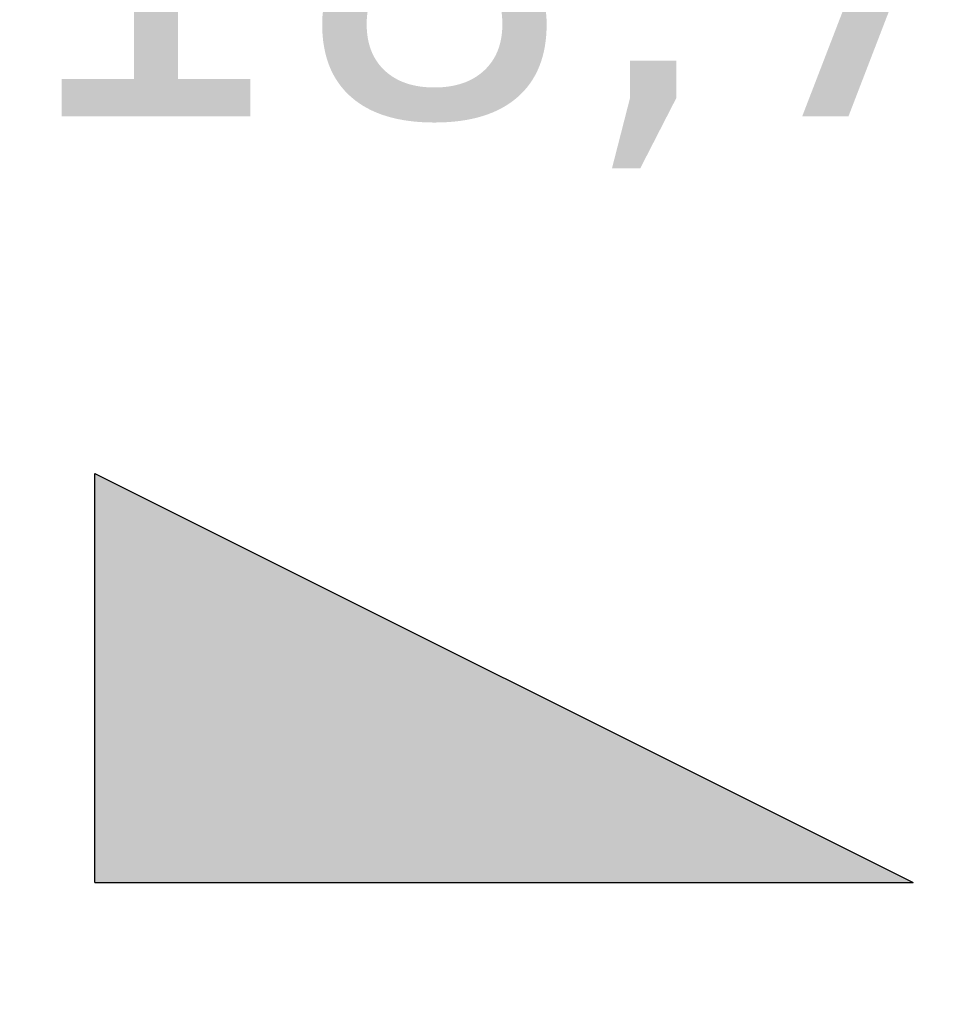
# Model space of a CAD drawing. Header units: millimetres. Extents: x -6858 to 6858, y -375 to 4365.
# Tile 68 of 97: x 1194 to 1277, y 2735 to 2825. Entities that reach past the tile are written whole.
import ezdxf

# ---------------------------------------------------------------- set-up
doc = ezdxf.new("R2010")
doc.units = ezdxf.units.MM
doc.header["$LTSCALE"] = 15
for name, color, linetype, lineweight in [('Bemaßung (ISO)', 7, 'Continuous', 25), ('Schraffur (ISO)', 7, 'Continuous', 18), ('Skizziergeometrie (ISO)', 7, 'Continuous', 25), ('Symbol (ISO)', 7, 'Continuous', 25)]:
    doc.layers.add(name, color=color, linetype=linetype, lineweight=lineweight)
doc.styles.add('Notiztext (ISO)', font='verdana.ttf')
doc.styles.add('Pfeiltext', font='verdana.ttf')
doc.dimstyles.new('wedi USA', dxfattribs={"dimscale": 15, "dimtxt": 2.5, "dimasz": 4, "dimexe": 2, "dimexo": 0.8, "dimgap": 0.3, "dimtad": 1, "dimdec": 1, "dimrnd": 1e-08, "dimtxsty": 'Notiztext (ISO)', "dimcen": 0.09, "dimclrd": 7, "dimclre": 7, "dimclrt": 256, "dimadec": 0, "dimazin": 2, "dimtfac": 0.6, "dimtmove": 0, "dimatfit": 3, "dimfxl": 1, "dimtolj": 1, "dimlwd": -1, "dimlwe": -1, "dimarcsym": 0})

# ---------------------------------------------------------------- blocks, each defined once
blk = doc.blocks.new('GF-li')
at = {"layer": 'Schraffur (ISO)'}
blk.add_hatch(color=256, dxfattribs=at).paths.add_polyline_path([(-2.5, 1.25), (2.5, -1.25), (-2.5, -1.25)])
at = {"layer": 'Skizziergeometrie (ISO)'}
for p, q in [((-2.5, -1.25), (-2.5, 1.25)), ((-2.5, 1.25), (2.5, -1.25)), ((-2.5, -1.25), (2.5, -1.25))]:
    blk.add_line(p, q, dxfattribs=at)
at = {"layer": 'Symbol (ISO)', "color": 179, "true_color": 0x262659, "style": 'Pfeiltext'}
blk.add_attdef('<GF-r>_001', (-3.0434, 3.4353), '', height=2, dxfattribs=at)
blk = doc.blocks.new('*D115')
at = {"layer": 'Bemaßung (ISO)', "color": 7, "transparency": 16777216}
for p, q in [((1293.862, 3273.062), (972.583, 3273.062)), ((1002.583, 2233.267), (1002.583, 3213.062)), ((1290.675, 2173.267), (972.583, 2173.267))]:
    blk.add_line(p, q, dxfattribs=at)
for points in [[(992.583, 3213.062), (1012.583, 3213.062), (1002.583, 3273.062)], [(992.583, 2233.267), (1012.583, 2233.267), (1002.583, 2173.267)]]:
    blk.add_solid(points, dxfattribs=at)
at = {"layer": 'Defpoints', "color": 0, "transparency": 16777216}
for p in [(1002.583, 3273.062), (1305.862, 3273.062), (1302.675, 2173.267)]:
    blk.add_point(p, dxfattribs=at)
at = {"layer": 'Bemaßung (ISO)', "transparency": 16777216, "insert": (949.023, 2506.74), "char_height": 37.5, "attachment_point": 1, "rotation": 90, "style": 'Notiztext (ISO)'}
blk.add_mtext('\\A1;1099,8 [43 1/4]"', dxfattribs=at)

msp = doc.modelspace()

# ---------------------------------------------------------------- block references
at = {"xscale": 15, "yscale": 15, "zscale": 15}
msp.add_blockref('GF-li', (1237.906, 2764.844), dxfattribs=at).add_auto_attribs({'<GF-r>_001': '18,7%%%'})

# ---------------------------------------------------------------- dimensions: what is measured, and where the dimension line sits
at = {"layer": 'Bemaßung (ISO)', "color": 7}
dim = msp.add_linear_dim(base=(1002.583, 3273.062), p1=(1302.675, 2173.267), p2=(1305.862, 3273.062), angle=90, text='<>"', dimstyle='wedi USA', override={"dimgap": 0.3, "dimdec": 1, "dimtol": 0, "dimlim": 0, "dimtp": 0, "dimtm": 0, "dimtdec": 2, "dimtofl": 0, "dimatfit": 1}, dxfattribs=at)
dim.commit()
dim.dimension.update_dxf_attribs({"geometry": '*D115', "text_midpoint": (1002.583, 2723.165), "dimtype": 160})

doc.saveas('drawing.dxf')
